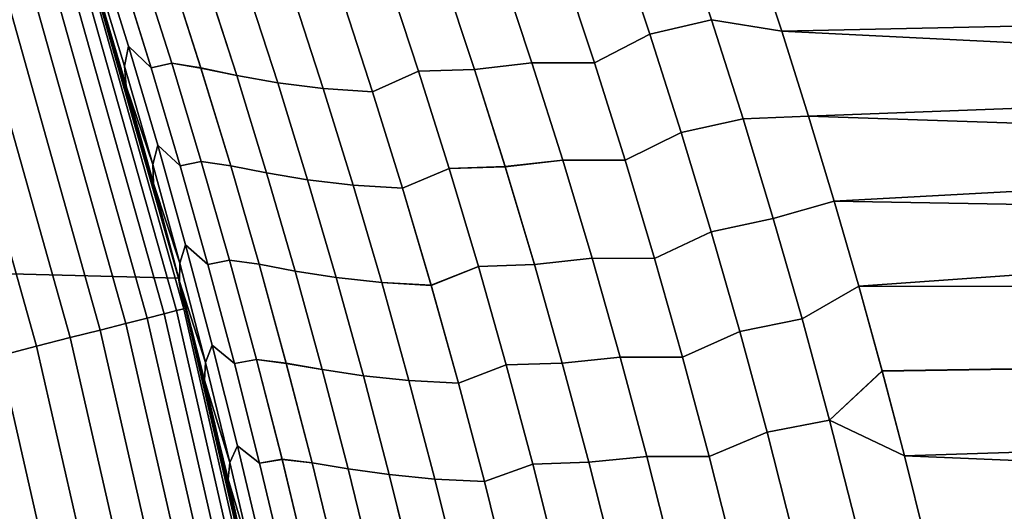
# Model space of a CAD drawing. Header units: metres. Extents: x -22 to 95, y -240 to 22.
# Tile 118 of 180: x 20.85 to 23.65, y 4.85 to 6.25. Entities that reach past the tile are written whole.
import ezdxf

# ---------------------------------------------------------------- set-up
doc = ezdxf.new("R2010")
doc.units = ezdxf.units.M
doc.layers.add('solid_10_151_013_XXX', color=7, linetype='CONTINUOUS')

msp = doc.modelspace()

# ---------------------------------------------------------------- linework, layer by layer
at = {"layer": 'solid_10_151_013_XXX'}
for points in [[(-20.630594, 7.640606), (20.99091, 6.586448), (21.297699, 5.514322), (-20.99091, 6.586448)], [(-20.99091, 6.586448), (21.297699, 5.514322), (21.54973, 4.428241), (-21.297699, 5.514322)], [(21.349705, 5.309438, 61.225002), (21.297699, 5.514322), (20.99091, 6.586448), (21.284361, 5.565604, 61.297897)], [(21.215687, 5.821908, 61.374512), (21.284361, 5.565604, 61.297897), (20.99091, 6.586448)], [(21.14362, 6.078432, 61.454967), (21.215687, 5.821908, 61.374512), (20.99091, 6.586448)], [(21.068136, 6.335111, 61.539257), (21.14362, 6.078432, 61.454967), (20.99091, 6.586448)], [(20.991064, 6.585988, 133.5), (21.297697, 5.514355, 133.5), (21.143543, 6.078697, 106.544945), (21.068056, 6.335381, 106.460648)], [(21.3127, 5.42688, 133.647018), (21.297697, 5.514355, 133.5), (20.991064, 6.585988, 133.5), (21.015699, 6.482485, 133.647018)], [(22.817593, 6.250105, 104.580147), (22.723848, 6.529941, 104.493065), (22.548338, 6.487739, 104.533203), (22.641479, 6.209328, 104.619095)], [(22.72385, 6.529936, 63.506931), (22.817595, 6.250101, 63.419849), (22.641481, 6.209323, 63.380901), (22.54834, 6.487733, 63.466797)], [(22.723848, 6.529941, 104.493065), (22.817593, 6.250105, 104.580147), (23.017567, 6.217851, 104.581261), (22.937654, 6.460292, 104.506454)], [(22.72385, 6.529936, 63.506931), (22.937763, 6.45997, 63.493446), (23.017672, 6.217533, 63.418644), (22.817595, 6.250101, 63.419849)], [(22.937654, 6.460292, 104.506454), (23.017567, 6.217851, 104.581261), (38, 6.538911, 104.481514)], [(23.017672, 6.217533, 63.418644), (22.937763, 6.45997, 63.493446), (38, 6.538911, 63.51849), (38, 5.475452, 63.208916)], [(23.017567, 6.217851, 104.581261), (23.094179, 5.975491, 104.652931), (38, 6.538911, 104.481514)], [(23.094179, 5.975491, 104.652931), (23.167395, 5.733363, 104.721451), (38, 6.538911, 104.481514)], [(23.167395, 5.733363, 104.721451), (23.237301, 5.491416, 104.78688), (38, 6.538911, 104.481514)], [(23.303995, 5.249572, 104.849266), (38, 5.475452, 104.791084), (38, 6.538911, 104.481514), (23.237301, 5.491416, 104.78688)], [(22.48366, 6.127175, 104.687874), (22.641479, 6.209328, 104.619095), (22.548338, 6.487739, 104.533203), (22.392494, 6.402536, 104.604347)], [(22.54834, 6.487733, 63.466797), (22.641481, 6.209323, 63.380901), (22.483662, 6.127171, 63.312119), (22.392496, 6.402531, 63.395649)], [(21.257025, 5.412704, 133.935715), (20.9608, 6.46555, 133.935715), (20.913332, 6.450909, 134.074432), (21.208887, 5.400446, 134.074432)], [(21.291742, 5.421544, 133.792786), (20.995033, 6.47611, 133.792786), (20.9608, 6.46555, 133.935715), (21.257025, 5.412704, 133.935715)], [(21.3127, 5.42688, 133.647018), (21.015699, 6.482485, 133.647018), (20.995033, 6.47611, 133.792786), (21.291742, 5.421544, 133.792786)], [(21.147791, 5.384889, 134.207611), (20.853086, 6.432325, 134.207611), (20.780645, 6.40998, 134.333969), (21.074326, 5.366183, 134.333969)], [(21.208887, 5.400446, 134.074432), (20.913332, 6.450909, 134.074432), (20.853086, 6.432325, 134.207611), (21.147791, 5.384889, 134.207611)], [(21.143627, 6.117871, 106.314919), (21.15523, 6.174528, 106.112419), (21.06834, 6.454915, 106.032715), (21.05954, 6.396155, 106.237259)], [(21.068348, 6.454892, 61.967281), (21.155237, 6.174505, 61.887569), (21.143631, 6.117862, 61.685081), (21.059544, 6.396144, 61.762737)], [(21.06834, 6.454915, 106.032715), (21.15523, 6.174528, 106.112419), (21.21957, 6.113366, 105.94709), (21.133198, 6.390984, 105.86834)], [(21.21958, 6.113338, 62.052898), (21.155237, 6.174505, 61.887569), (21.068348, 6.454892, 61.967281), (21.133209, 6.390954, 62.131649)], [(21.074326, 5.366183, 134.333969), (20.780645, 6.40998, 134.333969), (20.696709, 6.384089, 134.452271), (20.989201, 5.344507, 134.452271)], [(21.21957, 6.113366, 105.94709), (21.278509, 6.126074, 105.767532), (21.190712, 6.403946, 105.687859), (21.133198, 6.390984, 105.86834)], [(21.190723, 6.403911, 62.31213), (21.278521, 6.126041, 62.232456), (21.21958, 6.113338, 62.052898), (21.133209, 6.390954, 62.131649)], [(21.278509, 6.126074, 105.767532), (21.361937, 6.112758, 105.602982), (21.273556, 6.389801, 105.523064), (21.190712, 6.403946, 105.687859)], [(21.273573, 6.38975, 62.476917), (21.361954, 6.112708, 62.397007), (21.278521, 6.126041, 62.232456), (21.190723, 6.403911, 62.31213)], [(22.050501, 6.383841, 104.750397), (22.141506, 6.108723, 104.832947), (22.305416, 6.127781, 104.749168), (22.213961, 6.403402, 104.66584)], [(22.305433, 6.12773, 63.250813), (22.141525, 6.108665, 63.167038), (22.050522, 6.383779, 63.249584), (22.21398, 6.403349, 63.334145)], [(22.213961, 6.403402, 104.66584), (22.305416, 6.127781, 104.749168), (22.48366, 6.127175, 104.687874), (22.392494, 6.402536, 104.604347)], [(22.483662, 6.127171, 63.312119), (22.305433, 6.12773, 63.250813), (22.21398, 6.403349, 63.334145), (22.392496, 6.402531, 63.395649)], [(20.989201, 5.344507, 134.452271), (20.696709, 6.384089, 134.452271), (20.602083, 6.354901, 134.561386), (20.89324, 5.320073, 134.561386)], [(21.148699, 6.061388, 106.519974), (21.143627, 6.117871, 106.314919), (21.05954, 6.396155, 106.237259), (21.067411, 6.337535, 106.444328)], [(21.059544, 6.396144, 61.762737), (21.143631, 6.117862, 61.685081), (21.148699, 6.061386, 61.480026), (21.067413, 6.337533, 61.555672)], [(21.273556, 6.389801, 105.523064), (21.361937, 6.112758, 105.602982), (21.463846, 6.091364, 105.449951), (21.375244, 6.367241, 105.370041)], [(21.463865, 6.091304, 62.55003), (21.361954, 6.112708, 62.397007), (21.273573, 6.38975, 62.476917), (21.375265, 6.367179, 62.62994)], [(21.851311, 6.045246, 105.05471), (21.982496, 6.103659, 104.928574), (21.891697, 6.37885, 104.846497), (21.762428, 6.318363, 104.974564)], [(21.89172, 6.378781, 63.153481), (21.982517, 6.103593, 63.071404), (21.851334, 6.045177, 62.945271), (21.762453, 6.318292, 63.025414)], [(21.891697, 6.37885, 104.846497), (21.982496, 6.103659, 104.928574), (22.141506, 6.108723, 104.832947), (22.050501, 6.383841, 104.750397)], [(22.141525, 6.108665, 63.167038), (21.982517, 6.103593, 63.071404), (21.89172, 6.378781, 63.153481), (22.050522, 6.383779, 63.249584)], [(20.89324, 5.320073, 134.561386), (20.602083, 6.354901, 134.561386), (20.497686, 6.322699, 134.660263), (20.787365, 5.293114, 134.660263)], [(21.375244, 6.367241, 105.370041), (21.463846, 6.091364, 105.449951), (21.580807, 6.070479, 105.307434), (21.492115, 6.345209, 105.227547)], [(21.58083, 6.070412, 62.692547), (21.463865, 6.091304, 62.55003), (21.375265, 6.367179, 62.62994), (21.492138, 6.345139, 62.772434)], [(21.492115, 6.345209, 105.227547), (21.580807, 6.070479, 105.307434), (21.710548, 6.054379, 105.175499), (21.621782, 6.328159, 105.095551)], [(21.710571, 6.05431, 62.824478), (21.58083, 6.070412, 62.692547), (21.492138, 6.345139, 62.772434), (21.621807, 6.328086, 62.904427)], [(21.148699, 6.061388, 106.519974), (21.067411, 6.337535, 106.444328), (21.068056, 6.335381, 106.460648), (21.143543, 6.078697, 106.544945)], [(21.067413, 6.337533, 61.555672), (21.148699, 6.061386, 61.480026), (21.14362, 6.078432, 61.454967), (21.068136, 6.335111, 61.539257)], [(21.621782, 6.328159, 105.095551), (21.710548, 6.054379, 105.175499), (21.851311, 6.045246, 105.05471), (21.762428, 6.318363, 104.974564)], [(21.851334, 6.045177, 62.945271), (21.710571, 6.05431, 62.824478), (21.621807, 6.328086, 62.904427), (21.762453, 6.318292, 63.025414)], [(22.90757, 5.968088, 104.663712), (22.817593, 6.250105, 104.580147), (22.641479, 6.209328, 104.619095), (22.730869, 5.928795, 104.701508)], [(22.817595, 6.250101, 63.419849), (22.907572, 5.968084, 63.336288), (22.730871, 5.928791, 63.298492), (22.641481, 6.209323, 63.380901)], [(22.817593, 6.250105, 104.580147), (22.90757, 5.968088, 104.663712), (23.094179, 5.975491, 104.652931), (23.017567, 6.217851, 104.581261)], [(22.817595, 6.250101, 63.419849), (23.017672, 6.217533, 63.418644), (23.094276, 5.975176, 63.346981), (22.907572, 5.968084, 63.336288)], [(22.571135, 5.849792, 104.76799), (22.730869, 5.928795, 104.701508), (22.641479, 6.209328, 104.619095), (22.48366, 6.127175, 104.687874)], [(22.641481, 6.209323, 63.380901), (22.730871, 5.928791, 63.298492), (22.571138, 5.849788, 63.232006), (22.483662, 6.127171, 63.312119)], [(23.094276, 5.975176, 63.346981), (23.017672, 6.217533, 63.418644), (38, 5.475452, 63.208916)], [(21.224236, 5.837949, 106.389282), (21.238541, 5.89243, 106.188774), (21.15523, 6.174528, 106.112419), (21.143627, 6.117871, 106.314919)], [(21.155237, 6.174505, 61.887569), (21.238546, 5.892409, 61.811222), (21.224239, 5.83794, 61.61071), (21.143631, 6.117862, 61.685081)], [(21.15523, 6.174528, 106.112419), (21.238541, 5.89243, 106.188774), (21.302383, 5.834057, 106.02253), (21.21957, 6.113366, 105.94709)], [(21.302391, 5.83403, 61.977463), (21.238546, 5.892409, 61.811222), (21.155237, 6.174505, 61.887569), (21.21958, 6.113338, 62.052898)], [(21.302383, 5.834057, 106.02253), (21.3627, 5.846471, 105.843864), (21.278509, 6.126074, 105.767532), (21.21957, 6.113366, 105.94709)], [(21.278521, 6.126041, 62.232456), (21.362709, 5.846439, 62.156128), (21.302391, 5.83403, 61.977463), (21.21958, 6.113338, 62.052898)], [(21.3627, 5.846471, 105.843864), (21.446693, 5.833961, 105.679543), (21.361937, 6.112758, 105.602982), (21.278509, 6.126074, 105.767532)], [(21.361954, 6.112708, 62.397007), (21.446709, 5.833913, 62.320442), (21.362709, 5.846439, 62.156128), (21.278521, 6.126041, 62.232456)], [(22.141506, 6.108723, 104.832947), (22.228819, 5.831656, 104.912094), (22.393167, 5.850164, 104.829094), (22.305416, 6.127781, 104.749168)], [(22.393185, 5.850115, 63.170891), (22.228836, 5.8316, 63.087887), (22.141525, 6.108665, 63.167038), (22.305433, 6.12773, 63.250813)], [(22.305416, 6.127781, 104.749168), (22.393167, 5.850164, 104.829094), (22.571135, 5.849792, 104.76799), (22.48366, 6.127175, 104.687874)], [(22.571138, 5.849788, 63.232006), (22.393185, 5.850115, 63.170891), (22.305433, 6.12773, 63.250813), (22.483662, 6.127171, 63.312119)], [(21.148699, 6.061388, 106.519974), (21.224236, 5.837949, 106.389282), (21.143627, 6.117871, 106.314919)], [(21.143631, 6.117862, 61.685081), (21.224239, 5.83794, 61.61071), (21.148699, 6.061386, 61.480026)], [(21.361937, 6.112758, 105.602982), (21.446693, 5.833961, 105.679543), (21.548819, 5.813717, 105.52652), (21.463846, 6.091364, 105.449951)], [(21.548836, 5.81366, 62.473461), (21.446709, 5.833913, 62.320442), (21.361954, 6.112708, 62.397007), (21.463865, 6.091304, 62.55003)], [(21.463846, 6.091364, 105.449951), (21.548819, 5.813717, 105.52652), (21.665871, 5.793962, 105.383987), (21.580807, 6.070479, 105.307434)], [(21.936565, 5.770296, 105.131531), (22.069605, 5.826555, 105.007271), (21.982496, 6.103659, 104.928574), (21.851311, 6.045246, 105.05471)], [(21.982517, 6.103593, 63.071404), (22.069624, 5.826492, 62.992714), (21.936584, 5.77023, 62.868454), (21.851334, 6.045177, 62.945271)], [(21.982496, 6.103659, 104.928574), (22.069605, 5.826555, 105.007271), (22.228819, 5.831656, 104.912094), (22.141506, 6.108723, 104.832947)], [(22.228836, 5.8316, 63.087887), (22.069624, 5.826492, 62.992714), (21.982517, 6.103593, 63.071404), (22.141525, 6.108665, 63.167038)], [(21.297697, 5.514355, 133.5), (21.215616, 5.822168, 106.625404), (21.143543, 6.078697, 106.544945)], [(21.148699, 6.061388, 106.519974), (21.143543, 6.078697, 106.544945), (21.215616, 5.822168, 106.625404)], [(21.148699, 6.061386, 61.480026), (21.215687, 5.821908, 61.374512), (21.14362, 6.078432, 61.454967)], [(21.66589, 5.793899, 62.615993), (21.548836, 5.81366, 62.473461), (21.463865, 6.091304, 62.55003), (21.58083, 6.070412, 62.692547)], [(21.580807, 6.070479, 105.307434), (21.665871, 5.793962, 105.383987), (21.795685, 5.778793, 105.252121), (21.710548, 6.054379, 105.175499)], [(21.795706, 5.778727, 62.74786), (21.66589, 5.793899, 62.615993), (21.58083, 6.070412, 62.692547), (21.710571, 6.05431, 62.824478)], [(21.224236, 5.837949, 106.389282), (21.148699, 6.061388, 106.519974), (21.215616, 5.822168, 106.625404), (21.226606, 5.783668, 106.5924)], [(21.224239, 5.83794, 61.61071), (21.226608, 5.783666, 61.407597), (21.215687, 5.821908, 61.374512), (21.148699, 6.061386, 61.480026)], [(21.710548, 6.054379, 105.175499), (21.795685, 5.778793, 105.252121), (21.936565, 5.770296, 105.131531), (21.851311, 6.045246, 105.05471)], [(21.936584, 5.77023, 62.868454), (21.795706, 5.778727, 62.74786), (21.710571, 6.05431, 62.824478), (21.851334, 6.045177, 62.945271)], [(22.993704, 5.683949, 104.743683), (22.90757, 5.968088, 104.663712), (22.730869, 5.928795, 104.701508), (22.816431, 5.6462, 104.780357)], [(22.907572, 5.968084, 63.336288), (22.993706, 5.683946, 63.256317), (22.816433, 5.646196, 63.219639), (22.730871, 5.928791, 63.298492)], [(22.90757, 5.968088, 104.663712), (22.993704, 5.683949, 104.743683), (23.167395, 5.733363, 104.721451), (23.094179, 5.975491, 104.652931)], [(22.993706, 5.683946, 63.256317), (22.907572, 5.968084, 63.336288), (23.094276, 5.975176, 63.346981), (23.167486, 5.733054, 63.278461)], [(23.167486, 5.733054, 63.278461), (23.094276, 5.975176, 63.346981), (38, 5.475452, 63.208916)], [(22.65485, 5.570444, 104.844635), (22.816431, 5.6462, 104.780357), (22.730869, 5.928795, 104.701508), (22.571135, 5.849792, 104.76799)], [(22.730871, 5.928791, 63.298492), (22.816433, 5.646196, 63.219639), (22.654852, 5.57044, 63.155365), (22.571138, 5.849788, 63.232006)], [(21.301306, 5.556441, 106.46032), (21.318209, 5.608679, 106.261711), (21.238541, 5.89243, 106.188774), (21.224236, 5.837949, 106.389282)], [(21.238546, 5.892409, 61.811222), (21.318216, 5.608659, 61.738281), (21.301308, 5.556432, 61.539677), (21.224239, 5.83794, 61.61071)], [(21.238541, 5.89243, 106.188774), (21.318209, 5.608679, 106.261711), (21.381575, 5.553111, 106.094597), (21.302383, 5.834057, 106.02253)], [(21.381582, 5.553086, 61.905396), (21.318216, 5.608659, 61.738281), (21.238546, 5.892409, 61.811222), (21.302391, 5.83403, 61.977463)], [(21.381575, 5.553111, 106.094597), (21.443218, 5.56519, 105.916794), (21.3627, 5.846471, 105.843864), (21.302383, 5.834057, 106.02253)], [(21.362709, 5.846439, 62.156128), (21.443228, 5.56516, 62.083195), (21.381582, 5.553086, 61.905396), (21.302391, 5.83403, 61.977463)], [(21.443218, 5.56519, 105.916794), (21.52776, 5.553465, 105.752708), (21.446693, 5.833961, 105.679543), (21.3627, 5.846471, 105.843864)], [(21.446709, 5.833913, 62.320442), (21.527773, 5.553421, 62.247284), (21.443228, 5.56516, 62.083195), (21.362709, 5.846439, 62.156128)], [(22.228819, 5.831656, 104.912094), (22.312366, 5.552696, 104.987801), (22.477144, 5.570609, 104.90554), (22.393167, 5.850164, 104.829094)], [(22.477158, 5.570562, 63.094448), (22.312384, 5.552642, 63.012188), (22.228836, 5.8316, 63.087887), (22.393185, 5.850115, 63.170891)], [(22.393167, 5.850164, 104.829094), (22.477144, 5.570609, 104.90554), (22.65485, 5.570444, 104.844635), (22.571135, 5.849792, 104.76799)], [(22.654852, 5.57044, 63.155365), (22.477158, 5.570562, 63.094448), (22.393185, 5.850115, 63.170891), (22.571138, 5.849788, 63.232006)], [(21.226606, 5.783668, 106.5924), (21.215616, 5.822168, 106.625404), (21.297697, 5.514355, 133.5), (21.284296, 5.565857, 106.702026)], [(21.226608, 5.783666, 61.407597), (21.284361, 5.565604, 61.297897), (21.215687, 5.821908, 61.374512)], [(21.226606, 5.783668, 106.5924), (21.301306, 5.556441, 106.46032), (21.224236, 5.837949, 106.389282)], [(21.224239, 5.83794, 61.61071), (21.301308, 5.556432, 61.539677), (21.226608, 5.783666, 61.407597)], [(21.446693, 5.833961, 105.679543), (21.52776, 5.553465, 105.752708), (21.630096, 5.534356, 105.599701), (21.548819, 5.813717, 105.52652)], [(21.630112, 5.534301, 62.400288), (21.527773, 5.553421, 62.247284), (21.446709, 5.833913, 62.320442), (21.548836, 5.81366, 62.473461)], [(21.548819, 5.813717, 105.52652), (21.630096, 5.534356, 105.599701), (21.747238, 5.515716, 105.457161), (21.665871, 5.793962, 105.383987)], [(21.747255, 5.515654, 62.542828), (21.630112, 5.534301, 62.400288), (21.548836, 5.81366, 62.473461), (21.66589, 5.793899, 62.615993)], [(22.018124, 5.493569, 105.204971), (22.152952, 5.547593, 105.082512), (22.069605, 5.826555, 105.007271), (21.936565, 5.770296, 105.131531)], [(22.069624, 5.826492, 62.992714), (22.152971, 5.547533, 62.917469), (22.018143, 5.493506, 62.795013), (21.936584, 5.77023, 62.868454)], [(22.069605, 5.826555, 105.007271), (22.152952, 5.547593, 105.082512), (22.312366, 5.552696, 104.987801), (22.228819, 5.831656, 104.912094)], [(22.312384, 5.552642, 63.012188), (22.152971, 5.547533, 62.917469), (22.069624, 5.826492, 62.992714), (22.228836, 5.8316, 63.087887)], [(21.301306, 5.556441, 106.46032), (21.226606, 5.783668, 106.5924), (21.284296, 5.565857, 106.702026), (21.301081, 5.504424, 106.661575)], [(21.301308, 5.556432, 61.539677), (21.301083, 5.504422, 61.338425), (21.284361, 5.565604, 61.297897), (21.226608, 5.783666, 61.407597)], [(21.665871, 5.793962, 105.383987), (21.747238, 5.515716, 105.457161), (21.877129, 5.501456, 105.325363), (21.795685, 5.778793, 105.252121)], [(21.877148, 5.501392, 62.674622), (21.747255, 5.515654, 62.542828), (21.66589, 5.793899, 62.615993), (21.795706, 5.778727, 62.74786)], [(21.795685, 5.778793, 105.252121), (21.877129, 5.501456, 105.325363), (22.018124, 5.493569, 105.204971), (21.936565, 5.770296, 105.131531)], [(22.018143, 5.493506, 62.795013), (21.877148, 5.501392, 62.674622), (21.795706, 5.778727, 62.74786), (21.936584, 5.77023, 62.868454)], [(23.075914, 5.39775, 104.819992), (23.237301, 5.491416, 104.78688), (23.167395, 5.733363, 104.721451), (22.993704, 5.683949, 104.743683)], [(23.075916, 5.397746, 63.180004), (22.993706, 5.683946, 63.256317), (23.167486, 5.733054, 63.278461), (23.237385, 5.491114, 63.213039)], [(23.237385, 5.491114, 63.213039), (23.167486, 5.733054, 63.278461), (38, 5.475452, 63.208916)], [(23.075914, 5.39775, 104.819992), (22.993704, 5.683949, 104.743683), (22.816431, 5.6462, 104.780357), (22.89809, 5.361602, 104.855598)], [(22.993706, 5.683946, 63.256317), (23.075916, 5.397746, 63.180004), (22.898092, 5.361598, 63.144405), (22.816433, 5.646196, 63.219639)], [(22.734732, 5.289188, 104.91774), (22.89809, 5.361602, 104.855598), (22.816431, 5.6462, 104.780357), (22.65485, 5.570444, 104.844635)], [(22.816433, 5.646196, 63.219639), (22.898092, 5.361598, 63.144405), (22.734734, 5.289184, 63.08226), (22.654852, 5.57044, 63.155365)], [(21.374781, 5.273398, 106.527977), (21.394176, 5.323329, 106.3312), (21.318209, 5.608679, 106.261711), (21.301306, 5.556441, 106.46032)], [(21.318216, 5.608659, 61.738281), (21.394182, 5.323309, 61.6688), (21.374783, 5.273389, 61.472023), (21.301308, 5.556432, 61.539677)], [(21.318209, 5.608679, 106.261711), (21.394176, 5.323329, 106.3312), (21.457087, 5.270583, 106.163246), (21.381575, 5.553111, 106.094597)], [(21.457094, 5.270557, 61.836746), (21.394182, 5.323309, 61.6688), (21.318216, 5.608659, 61.738281), (21.381582, 5.553086, 61.905396)], [(21.301081, 5.504424, 106.661575), (21.284296, 5.565857, 106.702026), (21.297697, 5.514355, 133.5), (21.349644, 5.309685, 106.774933)], [(21.301083, 5.504422, 61.338425), (21.349705, 5.309438, 61.225002), (21.284361, 5.565604, 61.297897)], [(21.457087, 5.270583, 106.163246), (21.520004, 5.282289, 105.986282), (21.443218, 5.56519, 105.916794), (21.381575, 5.553111, 106.094597)], [(21.443228, 5.56516, 62.083195), (21.520012, 5.282259, 62.01371), (21.457094, 5.270557, 61.836746), (21.381582, 5.553086, 61.905396)], [(21.520004, 5.282289, 105.986282), (21.605072, 5.271327, 105.822418), (21.52776, 5.553465, 105.752708), (21.443218, 5.56519, 105.916794)], [(21.527773, 5.553421, 62.247284), (21.605083, 5.271284, 62.177574), (21.520012, 5.282259, 62.01371), (21.443228, 5.56516, 62.083195)], [(22.312366, 5.552696, 104.987801), (22.392082, 5.271901, 105.059982), (22.557272, 5.289172, 104.978447), (22.477144, 5.570609, 104.90554)], [(22.557285, 5.289127, 63.021542), (22.392096, 5.271849, 62.940002), (22.312384, 5.552642, 63.012188), (22.477158, 5.570562, 63.094448)], [(22.477144, 5.570609, 104.90554), (22.557272, 5.289172, 104.978447), (22.734732, 5.289188, 104.91774), (22.65485, 5.570444, 104.844635)], [(22.734734, 5.289184, 63.08226), (22.557285, 5.289127, 63.021542), (22.477158, 5.570562, 63.094448), (22.654852, 5.57044, 63.155365)], [(21.301081, 5.504424, 106.661575), (21.374781, 5.273398, 106.527977), (21.301306, 5.556441, 106.46032)], [(21.301308, 5.556432, 61.539677), (21.374783, 5.273389, 61.472023), (21.301083, 5.504422, 61.338425)], [(21.52776, 5.553465, 105.752708), (21.605072, 5.271327, 105.822418), (21.707615, 5.253335, 105.669426), (21.630096, 5.534356, 105.599701)], [(21.707628, 5.253283, 62.330559), (21.605083, 5.271284, 62.177574), (21.527773, 5.553421, 62.247284), (21.630112, 5.534301, 62.400288)], [(21.630096, 5.534356, 105.599701), (21.707615, 5.253335, 105.669426), (21.824844, 5.235792, 105.526886), (21.747238, 5.515716, 105.457161)], [(21.824862, 5.235733, 62.473095), (21.707628, 5.253283, 62.330559), (21.630112, 5.534301, 62.400288), (21.747255, 5.515654, 62.542828)], [(22.095922, 5.21512, 105.274971), (22.232471, 5.266831, 105.154259), (22.152952, 5.547593, 105.082512), (22.018124, 5.493569, 105.204971)], [(22.152971, 5.547533, 62.917469), (22.232487, 5.266773, 62.845726), (22.095938, 5.21506, 62.725014), (22.018143, 5.493506, 62.795013)], [(22.152952, 5.547593, 105.082512), (22.232471, 5.266831, 105.154259), (22.392082, 5.271901, 105.059982), (22.312366, 5.552696, 104.987801)], [(22.392096, 5.271849, 62.940002), (22.232487, 5.266773, 62.845726), (22.152971, 5.547533, 62.917469), (22.312384, 5.552642, 63.012188)], [(-21.297699, 5.514322), (21.54973, 4.428241), (21.746239, 3.33181), (-21.54973, 4.428241)], [(21.297697, 5.514355, 133.5), (21.54966, 4.428566, 133.5), (21.411703, 5.053611, 106.844185), (21.349644, 5.309685, 106.774933)], [(21.556715, 4.357784, 133.647018), (21.54966, 4.428566, 133.5), (21.297697, 5.514355, 133.5), (21.3127, 5.42688, 133.647018)], [(21.578369, 4.286485, 60.969994), (21.54973, 4.428241), (21.297699, 5.514322), (21.526058, 4.541894, 61.028347)], [(21.470533, 4.797523, 61.090229), (21.526058, 4.541894, 61.028347), (21.297699, 5.514322)], [(21.439522, 4.941574, 61.210026), (21.470533, 4.797523, 61.090229), (21.297699, 5.514322), (21.411758, 5.053374, 61.15575)], [(21.37207, 5.223705, 61.272556), (21.411758, 5.053374, 61.15575), (21.297699, 5.514322), (21.349705, 5.309438, 61.225002)], [(21.374781, 5.273398, 106.527977), (21.301081, 5.504424, 106.661575), (21.349644, 5.309685, 106.774933), (21.37207, 5.223707, 106.727448)], [(21.374783, 5.273389, 61.472023), (21.37207, 5.223705, 61.272556), (21.349705, 5.309438, 61.225002), (21.301083, 5.504422, 61.338425)], [(21.747238, 5.515716, 105.457161), (21.824844, 5.235792, 105.526886), (21.954813, 5.222422, 105.395172), (21.877129, 5.501456, 105.325363)], [(21.954828, 5.222361, 62.604816), (21.824862, 5.235733, 62.473095), (21.747255, 5.515654, 62.542828), (21.877148, 5.501392, 62.674622)], [(21.877129, 5.501456, 105.325363), (21.954813, 5.222422, 105.395172), (22.095922, 5.21512, 105.274971), (22.018124, 5.493569, 105.204971)], [(22.095938, 5.21506, 62.725014), (21.954828, 5.222361, 62.604816), (21.877148, 5.501392, 62.674622), (22.018143, 5.493506, 62.795013)], [(23.154129, 5.109552, 104.892578), (23.303995, 5.249572, 104.849266), (23.237301, 5.491416, 104.78688), (23.075914, 5.39775, 104.819992)], [(23.154131, 5.109547, 63.107422), (23.075916, 5.397746, 63.180004), (23.237385, 5.491114, 63.213039), (23.304073, 5.249278, 63.150658)], [(23.304073, 5.249278, 63.150658), (23.237385, 5.491114, 63.213039), (38, 5.475452, 63.208916)], [(23.303995, 5.249572, 104.849266), (23.36747, 5.007862, 104.908646), (38, 5.475452, 104.791084)], [(23.367542, 5.007578, 63.09129), (23.304073, 5.249278, 63.150658), (38, 5.475452, 63.208916), (38, 4.39755, 62.954533)], [(23.36747, 5.007862, 104.908646), (23.427694, 4.766371, 104.965012), (38, 5.475452, 104.791084)], [(23.427694, 4.766371, 104.965012), (23.484755, 4.525087, 105.01841), (38, 5.475452, 104.791084)], [(23.538733, 4.284004, 105.068871), (38, 4.39755, 105.045471), (38, 5.475452, 104.791084), (23.484755, 4.525087, 105.01841)], [(21.535517, 4.353498, 133.792786), (21.291742, 5.421544, 133.792786), (21.257025, 5.412704, 133.935715), (21.500402, 4.3464, 133.935715)], [(21.556715, 4.357784, 133.647018), (21.3127, 5.42688, 133.647018), (21.291742, 5.421544, 133.792786), (21.535517, 4.353498, 133.792786)], [(21.451712, 4.336557, 134.074432), (21.208887, 5.400446, 134.074432), (21.147791, 5.384889, 134.207611), (21.389915, 4.324065, 134.207611)], [(21.500402, 4.3464, 133.935715), (21.257025, 5.412704, 133.935715), (21.208887, 5.400446, 134.074432), (21.451712, 4.336557, 134.074432)], [(23.154129, 5.109552, 104.892578), (23.075914, 5.39775, 104.819992), (22.89809, 5.361602, 104.855598), (22.975773, 5.075062, 104.927147)], [(23.075916, 5.397746, 63.180004), (23.154131, 5.109547, 63.107422), (22.975773, 5.075057, 63.072857), (22.898092, 5.361598, 63.144405)], [(21.315611, 4.309043, 134.333969), (21.074326, 5.366183, 134.333969), (20.989201, 5.344507, 134.452271), (21.229511, 4.291638, 134.452271)], [(21.389915, 4.324065, 134.207611), (21.147791, 5.384889, 134.207611), (21.074326, 5.366183, 134.333969), (21.315611, 4.309043, 134.333969)], [(22.810711, 5.006085, 104.987244), (22.975773, 5.075062, 104.927147), (22.89809, 5.361602, 104.855598), (22.734732, 5.289188, 104.91774)], [(22.898092, 5.361598, 63.144405), (22.975773, 5.075057, 63.072857), (22.810711, 5.00608, 63.012756), (22.734734, 5.289184, 63.08226)], [(21.229511, 4.291638, 134.452271), (20.989201, 5.344507, 134.452271), (20.89324, 5.320073, 134.561386), (21.132452, 4.272017, 134.561386)], [(21.132452, 4.272017, 134.561386), (20.89324, 5.320073, 134.561386), (20.787365, 5.293114, 134.660263), (21.025366, 4.250369, 134.660263)], [(21.37207, 5.223707, 106.727448), (21.349644, 5.309685, 106.774933), (21.411703, 5.053611, 106.844185)], [(21.444605, 4.988878, 106.592209), (21.466383, 5.036436, 106.397171), (21.394176, 5.323329, 106.3312), (21.374781, 5.273398, 106.527977)], [(21.394182, 5.323309, 61.6688), (21.466389, 5.036416, 61.602821), (21.444607, 4.988869, 61.407791), (21.374783, 5.273389, 61.472023)], [(21.394176, 5.323329, 106.3312), (21.466383, 5.036436, 106.397171), (21.52886, 4.986527, 106.228439), (21.457087, 5.270583, 106.163246)], [(21.528866, 4.986503, 61.771561), (21.466389, 5.036416, 61.602821), (21.394182, 5.323309, 61.6688), (21.457094, 5.270557, 61.836746)], [(21.025366, 4.250369, 134.660263), (20.787365, 5.293114, 134.660263), (20.672602, 5.263891, 134.74794), (20.909288, 4.226903, 134.74794)], [(21.52886, 4.986527, 106.228439), (21.592995, 4.997822, 106.052269), (21.520004, 5.282289, 105.986282), (21.457087, 5.270583, 106.163246)], [(21.520012, 5.282259, 62.01371), (21.593002, 4.997793, 61.947727), (21.528866, 4.986503, 61.771561), (21.457094, 5.270557, 61.836746)], [(21.592995, 4.997822, 106.052269), (21.67857, 4.987603, 105.888626), (21.605072, 5.271327, 105.822418), (21.520004, 5.282289, 105.986282)], [(21.605083, 5.271284, 62.177574), (21.678579, 4.987561, 62.111366), (21.593002, 4.997793, 61.947727), (21.520012, 5.282259, 62.01371)], [(22.392082, 5.271901, 105.059982), (22.467892, 4.989328, 105.128601), (22.633482, 5.005914, 105.04776), (22.557272, 5.289172, 104.978447)], [(22.633493, 5.00587, 62.952229), (22.467905, 4.989278, 62.871387), (22.392096, 5.271849, 62.940002), (22.557285, 5.289127, 63.021542)], [(22.557272, 5.289172, 104.978447), (22.633482, 5.005914, 105.04776), (22.810711, 5.006085, 104.987244), (22.734732, 5.289188, 104.91774)], [(22.810711, 5.00608, 63.012756), (22.633493, 5.00587, 62.952229), (22.557285, 5.289127, 63.021542), (22.734734, 5.289184, 63.08226)], [(20.909288, 4.226903, 134.74794), (20.672602, 5.263891, 134.74794), (20.550055, 5.232687, 134.823578), (20.785337, 4.201847, 134.823578)], [(21.37207, 5.223707, 106.727448), (21.444605, 4.988878, 106.592209), (21.374781, 5.273398, 106.527977)], [(21.374783, 5.273389, 61.472023), (21.444607, 4.988869, 61.407791), (21.37207, 5.223705, 61.272556)], [(21.605072, 5.271327, 105.822418), (21.67857, 4.987603, 105.888626), (21.781309, 4.970713, 105.735664), (21.707615, 5.253335, 105.669426)], [(21.781322, 4.970662, 62.264328), (21.678579, 4.987561, 62.111366), (21.605083, 5.271284, 62.177574), (21.707628, 5.253283, 62.330559)], [(21.707615, 5.253335, 105.669426), (21.781309, 4.970713, 105.735664), (21.898628, 4.95425, 105.593132), (21.824844, 5.235792, 105.526886)], [(21.898642, 4.954193, 62.406857), (21.781322, 4.970662, 62.264328), (21.707628, 5.253283, 62.330559), (21.824862, 5.235733, 62.473095)], [(22.169893, 4.935008, 105.341492), (22.308092, 4.984327, 105.222443), (22.232471, 5.266831, 105.154259), (22.095922, 5.21512, 105.274971)], [(22.232487, 5.266773, 62.845726), (22.308105, 4.984271, 62.777542), (22.169909, 4.934949, 62.658497), (22.095938, 5.21506, 62.725014)], [(22.232471, 5.266831, 105.154259), (22.308092, 4.984327, 105.222443), (22.467892, 4.989328, 105.128601), (22.392082, 5.271901, 105.059982)], [(22.467905, 4.989278, 62.871387), (22.308105, 4.984271, 62.777542), (22.232487, 5.266773, 62.845726), (22.392096, 5.271849, 62.940002)], [(23.154129, 5.109552, 104.892578), (23.36747, 5.007862, 104.908646), (23.303995, 5.249572, 104.849266)], [(23.154131, 5.109547, 63.107422), (23.304073, 5.249278, 63.150658), (23.367542, 5.007578, 63.09129)], [(21.444605, 4.988878, 106.592209), (21.37207, 5.223707, 106.727448), (21.411703, 5.053611, 106.844185), (21.439522, 4.941577, 106.78997)], [(21.444607, 4.988869, 61.407791), (21.439522, 4.941574, 61.210026), (21.411758, 5.053374, 61.15575), (21.37207, 5.223705, 61.272556)], [(21.824844, 5.235792, 105.526886), (21.898628, 4.95425, 105.593132), (22.028671, 4.941748, 105.461494), (21.954813, 5.222422, 105.395172)], [(22.028687, 4.94169, 62.538494), (21.898642, 4.954193, 62.406857), (21.824862, 5.235733, 62.473095), (21.954828, 5.222361, 62.604816)], [(21.954813, 5.222422, 105.395172), (22.028671, 4.941748, 105.461494), (22.169893, 4.935008, 105.341492), (22.095922, 5.21512, 105.274971)], [(22.169909, 4.934949, 62.658497), (22.028687, 4.94169, 62.538494), (21.954828, 5.222361, 62.604816), (22.095938, 5.21506, 62.725014)], [(23.228281, 4.819439, 104.96138), (23.154129, 5.109552, 104.892578), (22.975773, 5.075062, 104.927147), (23.049414, 4.786663, 104.994949)], [(23.154131, 5.109547, 63.107422), (23.228283, 4.819433, 63.03862), (23.049414, 4.786657, 63.005047), (22.975773, 5.075057, 63.072857)], [(23.154129, 5.109552, 104.892578), (23.228281, 4.819439, 104.96138), (23.427694, 4.766371, 104.965012), (23.36747, 5.007862, 104.908646)], [(23.154131, 5.109547, 63.107422), (23.367542, 5.007578, 63.09129), (23.427759, 4.766098, 63.034927), (23.228283, 4.819433, 63.03862)], [(21.439522, 4.941577, 106.78997), (21.411703, 5.053611, 106.844185), (21.54966, 4.428566, 133.5), (21.470482, 4.79775, 106.909714)], [(22.882727, 4.721216, 105.053101), (23.049414, 4.786663, 104.994949), (22.975773, 5.075062, 104.927147), (22.810711, 5.006085, 104.987244)], [(22.975773, 5.075057, 63.072857), (23.049414, 4.786657, 63.005047), (22.882727, 4.721211, 62.946899), (22.810711, 5.00608, 63.012756)], [(21.510735, 4.702955, 106.652985), (21.534777, 4.748073, 106.45961), (21.466383, 5.036436, 106.397171), (21.444605, 4.988878, 106.592209)], [(21.466389, 5.036416, 61.602821), (21.534781, 4.748054, 61.540386), (21.510736, 4.702946, 61.347012), (21.444607, 4.988869, 61.407791)], [(21.466383, 5.036436, 106.397171), (21.534777, 4.748073, 106.45961), (21.596842, 4.701017, 106.290131), (21.52886, 4.986527, 106.228439)], [(21.596848, 4.700994, 61.709869), (21.534781, 4.748054, 61.540386), (21.466389, 5.036416, 61.602821), (21.528866, 4.986503, 61.771561)], [(21.596842, 4.701017, 106.290131), (21.662138, 4.711862, 106.114723), (21.592995, 4.997822, 106.052269), (21.52886, 4.986527, 106.228439)], [(21.593002, 4.997793, 61.947727), (21.662146, 4.711834, 61.885273), (21.596848, 4.700994, 61.709869), (21.528866, 4.986503, 61.771561)], [(21.662138, 4.711862, 106.114723), (21.748196, 4.702364, 105.951294), (21.67857, 4.987603, 105.888626), (21.592995, 4.997822, 106.052269)], [(21.678579, 4.987561, 62.111366), (21.748205, 4.702324, 62.048695), (21.662146, 4.711834, 61.885273), (21.593002, 4.997793, 61.947727)], [(22.467892, 4.989328, 105.128601), (22.53974, 4.705057, 105.193596), (22.705715, 4.720914, 105.113426), (22.633482, 5.005914, 105.04776)], [(22.705725, 4.720872, 62.886566), (22.539751, 4.705009, 62.806396), (22.467905, 4.989278, 62.871387), (22.633493, 5.00587, 62.952229)], [(22.633482, 5.005914, 105.04776), (22.705715, 4.720914, 105.113426), (22.882727, 4.721216, 105.053101), (22.810711, 5.006085, 104.987244)], [(22.882727, 4.721211, 62.946899), (22.705725, 4.720872, 62.886566), (22.633493, 5.00587, 62.952229), (22.810711, 5.00608, 63.012756)], [(23.427759, 4.766098, 63.034927), (23.367542, 5.007578, 63.09129), (38, 4.39755, 62.954533)], [(21.439522, 4.941577, 106.78997), (21.510735, 4.702955, 106.652985), (21.444605, 4.988878, 106.592209)], [(21.444607, 4.988869, 61.407791), (21.510736, 4.702946, 61.347012), (21.439522, 4.941574, 61.210026)], [(21.67857, 4.987603, 105.888626), (21.748196, 4.702364, 105.951294), (21.851128, 4.68656, 105.798363), (21.781309, 4.970713, 105.735664)], [(21.851139, 4.686512, 62.20163), (21.748205, 4.702324, 62.048695), (21.678579, 4.987561, 62.111366), (21.781322, 4.970662, 62.264328)], [(21.781309, 4.970713, 105.735664), (21.851128, 4.68656, 105.798363), (21.968533, 4.671162, 105.655846), (21.898628, 4.95425, 105.593132)], [(21.968546, 4.671107, 62.344147), (21.851139, 4.686512, 62.20163), (21.781322, 4.970662, 62.264328), (21.898642, 4.954193, 62.406857)], [(22.239985, 4.653306, 105.40448), (22.379753, 4.700157, 105.287025), (22.308092, 4.984327, 105.222443), (22.169893, 4.935008, 105.341492)], [(22.308105, 4.984271, 62.777542), (22.379766, 4.700103, 62.712967), (22.239996, 4.653251, 62.595512), (22.169909, 4.934949, 62.658497)], [(22.308092, 4.984327, 105.222443), (22.379753, 4.700157, 105.287025), (22.53974, 4.705057, 105.193596), (22.467892, 4.989328, 105.128601)], [(22.539751, 4.705009, 62.806396), (22.379766, 4.700103, 62.712967), (22.308105, 4.984271, 62.777542), (22.467905, 4.989278, 62.871387)], [(21.510735, 4.702955, 106.652985), (21.439522, 4.941577, 106.78997), (21.470482, 4.79775, 106.909714), (21.503393, 4.658104, 106.849136)], [(21.510736, 4.702946, 61.347012), (21.503393, 4.658102, 61.150864), (21.470533, 4.797523, 61.090229), (21.439522, 4.941574, 61.210026)], [(21.898628, 4.95425, 105.593132), (21.968533, 4.671162, 105.655846), (22.098652, 4.65951, 105.524284), (22.028671, 4.941748, 105.461494)], [(22.098663, 4.659454, 62.475704), (21.968546, 4.671107, 62.344147), (21.898642, 4.954193, 62.406857), (22.028687, 4.94169, 62.538494)], [(22.028671, 4.941748, 105.461494), (22.098652, 4.65951, 105.524284), (22.239985, 4.653306, 105.40448), (22.169893, 4.935008, 105.341492)], [(22.239996, 4.653251, 62.595512), (22.098663, 4.659454, 62.475704), (22.028687, 4.94169, 62.538494), (22.169909, 4.934949, 62.658497)]]:
    msp.add_3dface(points, dxfattribs=at)

doc.saveas('drawing.dxf')
